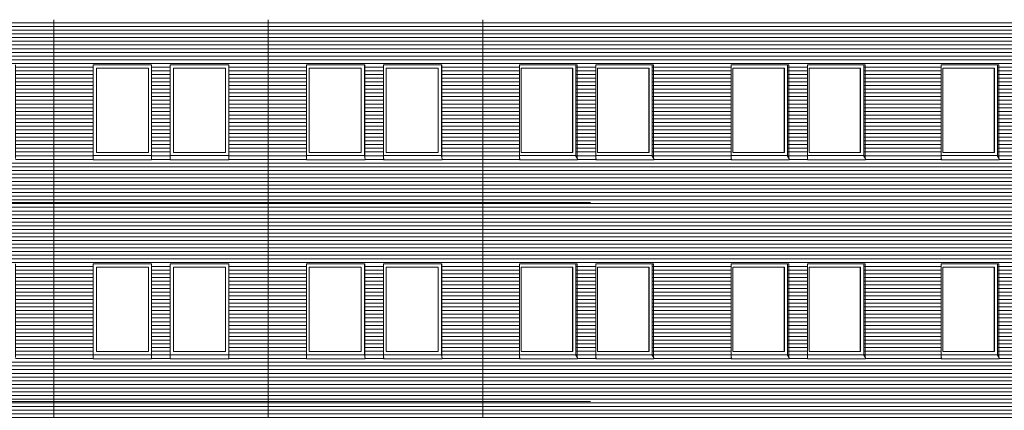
# Model space of a CAD drawing. Extents: x -138812 to 250702, y -18987 to 104055.
# Tile 117 of 193: x 36850 to 53678, y 85333 to 92003. Entities that reach past the tile are written whole.
import ezdxf

# ---------------------------------------------------------------- set-up
doc = ezdxf.new("R2010")
doc.units = 0
doc.header["$LTSCALE"] = 50
doc.linetypes.add('7 Voorgevel & doorsnede A-A$0$_ .', pattern=[380, 180, -100, 0, -100])
doc.linetypes.add('7 Voorgevel & doorsnede A-A$0$B0302', pattern=[1251.000023, 626.000023, -312.5, 0, -312.5])
doc.layers.get('0').update_dxf_attribs({"linetype": 'CONTINUOUS'})
for name, color, linetype in [('7 Voorgevel & doorsnede A-A$0$00 Bestaand', 7, 'CONTINUOUS'), ('7 Voorgevel & doorsnede A-A$0$00 Bestaand Afdek-arcering', 7, 'CONTINUOUS'), ('7 Voorgevel & doorsnede A-A$0$00 Bestaand Ramen', 7, 'CONTINUOUS'), ('7 Voorgevel & doorsnede A-A$0$A Stramien', 7, 'CONTINUOUS')]:
    doc.layers.add(name, color=color, linetype=linetype)

# ---------------------------------------------------------------- blocks, each defined once
blk = doc.blocks.new('7 Voorgevel & doorsnede A-A$0$Section Elem_26_2', base_point=(2609, 6899))
at = {"layer": '7 Voorgevel & doorsnede A-A$0$00 Bestaand Afdek-arcering', "linetype": 'Continuous', "lineweight": 0}
h = blk.add_hatch(dxfattribs=at)
h.set_pattern_fill('LIJNEN_HORZ__63_0002', color=9, style=0, pattern_type=2)
h.set_pattern_definition([(0, (3460.206, 6899.32), (0, 63), [])])
h.paths.add_polyline_path([(20049, 16819), (20049, 12649), (20079, 12649), (20079, 12840), (20082, 12848), (20084, 12849), (20093, 12849), (20096, 12846), (20099, 12838), (20099, 12649), (23703, 12649), (23703, 16819)], flags=0)
h.paths.add_polyline_path([(20729, 14426), (20729, 14446), (20731, 14453), (20731, 16049), (21729, 16049), (21729, 14451), (21727, 14445), (21727, 14436), (21729, 14436), (21729, 14434), (21727, 14426)], flags=0)
h.paths.add_polyline_path([(22046, 14426), (22046, 14446), (22048, 14453), (22048, 16049), (23046, 16049), (23046, 14453), (23046, 14451), (23044, 14445), (23044, 14436), (23046, 14436), (23046, 14434), (23044, 14426)], flags=0)
h = blk.add_hatch(dxfattribs=at)
h.set_pattern_fill('LIJNEN_HORZ__63_0002', color=9, style=0, pattern_type=2)
h.set_pattern_definition([(180, (19879.66, 6899.32), (0, 63), [])])
h.paths.add_polyline_path([(20731, 16049), (20731, 14453), (20742, 14489), (20742, 14499), (20742, 14499), (20742, 16049)], flags=0)
h = blk.add_hatch(dxfattribs=at)
h.set_pattern_fill('LIJNEN_HORZ__63_0002', color=9, style=0, pattern_type=2)
h.set_pattern_definition([(180, (21196.285, 6899.32), (0, 63), [])])
h.paths.add_polyline_path([(22048, 16049), (22048, 14453), (22058, 14489), (22058, 14499), (22058, 14499), (22058, 16049)], flags=0)
at = {"layer": '7 Voorgevel & doorsnede A-A$0$00 Bestaand', "color": 1, "linetype": 'Continuous', "lineweight": 0}
for p, q in [((20049, 16819), (20049, 12649)), ((20731, 14453), (20731, 16049)), ((21729, 16049), (21729, 14451)), ((22048, 16049), (22048, 14453)), ((23046, 14451), (23046, 16049)), ((20278, 12649), (23514, 12649))]:
    blk.add_line(p, q, dxfattribs=at)
blk = doc.blocks.new('7 Voorgevel & doorsnede A-A$0$Section Elem_27_2', base_point=(2609, 6899))
at = {"layer": '7 Voorgevel & doorsnede A-A$0$00 Bestaand Afdek-arcering', "linetype": 'Continuous', "lineweight": 0}
h = blk.add_hatch(dxfattribs=at)
h.set_pattern_fill('LIJNEN_HORZ__63_0002', color=9, style=0, pattern_type=2)
h.set_pattern_definition([(0, (2608.67, 6899.32), (0, 63), [])])
h.paths.add_polyline_path([(27363, 16819), (23703, 16819), (23703, 12649), (23707, 12649), (23707, 12841), (23710, 12849), (23710, 12849), (23724, 12849), (23724, 12849), (23727, 12841), (23727, 12649), (27341, 12649), (27341, 12849), (27361, 12849), (27361, 12649), (27363, 12649)], flags=0)
h.paths.add_polyline_path([(24374, 16049), (25374, 16049), (25374, 14446), (25374, 14426), (24374, 14426)], flags=0)
h.paths.add_polyline_path([(25693, 14426), (25693, 16049), (26693, 16049), (26693, 14446), (26693, 14426)], flags=0)
at = {"layer": '7 Voorgevel & doorsnede A-A$0$00 Bestaand', "color": 1, "linetype": 'Continuous', "lineweight": 0}
for p, q in [((23703, 16819), (23703, 12649)), ((27363, 16819), (27363, 12649)), ((24374, 14453), (24374, 16049)), ((25374, 16049), (25374, 14453)), ((25693, 16049), (25693, 14453)), ((26693, 14453), (26693, 16049)), ((23907, 12649), (27157, 12649))]:
    blk.add_line(p, q, dxfattribs=at)
blk = doc.blocks.new('7 Voorgevel & doorsnede A-A$0$Section Elem_28_2', base_point=(2609, 6899))
at = {"layer": '7 Voorgevel & doorsnede A-A$0$00 Bestaand Afdek-arcering', "linetype": 'Continuous', "lineweight": 0}
h = blk.add_hatch(dxfattribs=at)
h.set_pattern_fill('LIJNEN_HORZ__63_0002', color=9, style=0, pattern_type=2)
h.set_pattern_definition([(0, (2015.07, 6899.32), (0, 63), [])])
h.paths.add_polyline_path([(27363, 16819), (27363, 12649), (30970, 12649), (30970, 12839), (30973, 12847), (30975, 12849), (30986, 12849), (30987, 12848), (30990, 12841), (30990, 12649), (31034, 12649), (31034, 16819)], flags=0)
h.paths.add_polyline_path([(28021, 14453), (28021, 16049), (29020, 16049), (29020, 14453), (29021, 14446), (29021, 14426), (28023, 14426), (28021, 14434), (28021, 14436), (28023, 14436), (28023, 14445), (28021, 14451)], flags=0)
h.paths.add_polyline_path([(29338, 16049), (30336, 16049), (30336, 14453), (30338, 14446), (30338, 14426), (29340, 14426), (29338, 14434), (29338, 14436), (29340, 14436), (29340, 14445), (29338, 14451), (29338, 14453)], flags=0)
h = blk.add_hatch(dxfattribs=at)
h.set_pattern_fill('LIJNEN_HORZ__63_0002', color=9, style=0, pattern_type=2)
h.set_pattern_definition([(180, (29613.24, 6899.32), (0, 63), [])])
h.paths.add_polyline_path([(29010, 14499), (29010, 14499), (29010, 14489), (29020, 14453), (29020, 16049), (29010, 16049)], flags=0)
h = blk.add_hatch(dxfattribs=at)
h.set_pattern_fill('LIJNEN_HORZ__63_0002', color=9, style=0, pattern_type=2)
h.set_pattern_definition([(-180, (30929.95, 6899.32), (0, 63), [])])
h.paths.add_polyline_path([(30327, 14499), (30327, 14499), (30327, 14489), (30336, 14453), (30336, 16049), (30327, 16049)], flags=0)
at = {"layer": '7 Voorgevel & doorsnede A-A$0$00 Bestaand', "color": 1, "linetype": 'Continuous', "lineweight": 0}
for p, q in [((31034, 16819), (31034, 12649)), ((28021, 14451), (28021, 16049)), ((29020, 16049), (29020, 14453)), ((29338, 16049), (29338, 14451)), ((30336, 14453), (30336, 16049)), ((27544, 12649), (30786, 12649))]:
    blk.add_line(p, q, dxfattribs=at)
blk = doc.blocks.new('7 Voorgevel & doorsnede A-A$0$Section Elem_29_2', base_point=(2609, 6899))
at = {"layer": '7 Voorgevel & doorsnede A-A$0$00 Bestaand Afdek-arcering', "linetype": 'Continuous', "lineweight": 0}
h = blk.add_hatch(dxfattribs=at)
h.set_pattern_fill('LIJNEN_HORZ__63_0002', color=9, style=0, pattern_type=2)
h.set_pattern_definition([(0, (1497.7, 6899.32), (0, 63), [])])
h.paths.add_polyline_path([(31034, 12649), (34590, 12649), (34593, 12849), (34613, 12849), (34613, 12847), (34611, 12649), (34635, 12649), (34635, 16819), (31034, 16819)], flags=0)
h.paths.add_polyline_path([(31665, 14445), (31660, 14451), (31660, 14453), (31660, 16049), (32649, 16049), (32649, 14453), (32653, 14446), (32653, 14426), (31665, 14426), (31660, 14434), (31661, 14436), (31665, 14436)], flags=0)
h.paths.add_polyline_path([(32965, 14451), (32965, 16049), (33953, 16049), (33953, 14453), (33958, 14446), (33958, 14426), (32969, 14426), (32965, 14434), (32965, 14436), (32969, 14436), (32969, 14445)], flags=0)
h = blk.add_hatch(dxfattribs=at)
h.set_pattern_fill('LIJNEN_HORZ__63_0002', color=9, style=0, pattern_type=2)
h.set_pattern_definition([(-2e-12, (33759.79, 6899.32), (0, 63), [])])
h.paths.add_polyline_path([(32625, 16049), (32625, 14499), (32625, 14499), (32625, 14489), (32649, 14453), (32649, 16049)], flags=0)
h = blk.add_hatch(dxfattribs=at)
h.set_pattern_fill('LIJNEN_HORZ__63_0002', color=9, style=0, pattern_type=2)
h.set_pattern_definition([(7e-13, (35063.964, 6899.32), (0, 63), [])])
h.paths.add_polyline_path([(33953, 16049), (33929, 16049), (33929, 14499), (33929, 14499), (33929, 14489), (33953, 14453)], flags=0)
at = {"layer": '7 Voorgevel & doorsnede A-A$0$00 Bestaand', "color": 1, "linetype": 'Continuous', "lineweight": 0}
for p, q in [((31660, 14451), (31660, 16049)), ((32649, 16049), (32649, 14453)), ((32965, 16049), (32965, 14451)), ((33953, 14453), (33953, 16049)), ((31180, 12649), (34382, 12649))]:
    blk.add_line(p, q, dxfattribs=at)
blk = doc.blocks.new('7 Voorgevel & doorsnede A-A$0$Section Elem_30_2', base_point=(2609, 6899))
at = {"layer": '7 Voorgevel & doorsnede A-A$0$00 Bestaand Afdek-arcering', "linetype": 'Continuous', "lineweight": 0}
h = blk.add_hatch(dxfattribs=at)
h.set_pattern_fill('LIJNEN_HORZ__63_0002', color=9, style=0, pattern_type=2)
h.set_pattern_definition([(5e-14, (1497.7, 6899.32), (0, 63), [])])
h.paths.add_polyline_path([(38228, 16819), (34635, 16819), (34635, 12649), (38213, 12649), (38218, 12849), (38228, 12849)], flags=0)
h.paths.add_polyline_path([(35282, 14426), (35277, 14434), (35277, 14436), (35281, 14436), (35281, 14445), (35277, 14451), (35277, 14453), (35277, 16049), (36265, 16049), (36265, 14453), (36270, 14446), (36270, 14426)], flags=0)
h.paths.add_polyline_path([(36581, 14451), (36581, 16049), (37569, 16049), (37569, 14453), (37574, 14446), (37574, 14426), (36585, 14426), (36581, 14434), (36581, 14436), (36585, 14436), (36585, 14445)], flags=0)
h = blk.add_hatch(dxfattribs=at)
h.set_pattern_fill('LIJNEN_HORZ__63_0002', color=9, style=0, pattern_type=2)
h.set_pattern_definition([(2e-12, (37376.346, 6899.32), (0, 63), [])])
h.paths.add_polyline_path([(36241, 16049), (36241, 14499), (36241, 14499), (36241, 14489), (36265, 14453), (36265, 16049)], flags=0)
h = blk.add_hatch(dxfattribs=at)
h.set_pattern_fill('LIJNEN_HORZ__63_0002', color=9, style=0, pattern_type=2)
h.set_pattern_definition([(-1e-12, (38680.03, 6899.32), (0, 63), [])])
h.paths.add_polyline_path([(37545, 14499), (37545, 14499), (37545, 14489), (37569, 14453), (37569, 16049), (37545, 16049)], flags=0)
at = {"layer": '7 Voorgevel & doorsnede A-A$0$00 Bestaand', "color": 1, "linetype": 'Continuous', "lineweight": 0}
for p, q in [((35277, 14451), (35277, 16049)), ((36265, 16049), (36265, 14453)), ((36581, 16049), (36581, 14451)), ((37569, 14453), (37569, 16049)), ((34778, 12649), (37976, 12649))]:
    blk.add_line(p, q, dxfattribs=at)
blk = doc.blocks.new('7 Voorgevel & doorsnede A-A$0$Section Elem_31_2', base_point=(2609, 6899))
at = {"layer": '7 Voorgevel & doorsnede A-A$0$00 Bestaand Afdek-arcering', "linetype": 'Continuous', "lineweight": 0}
h = blk.add_hatch(dxfattribs=at)
h.set_pattern_fill('LIJNEN_HORZ__63_0002', color=9, style=0, pattern_type=2)
h.set_pattern_definition([(-5e-14, (1497.7, 6899.32), (0, 63), [])])
h.paths.add_polyline_path([(38228, 16819), (38228, 12849), (38238, 12849), (38238, 12848), (38233, 12649), (41821, 12649), (41821, 16819)], flags=0)
h.paths.add_polyline_path([(38867, 14453), (38867, 16049), (39855, 16049), (39855, 14453), (39860, 14446), (39860, 14426), (38871, 14426), (38867, 14434), (38867, 14436), (38871, 14436), (38871, 14445), (38867, 14451)], flags=0)
h.paths.add_polyline_path([(40171, 14451), (40171, 16049), (41159, 16049), (41159, 14453), (41163, 14446), (41163, 14426), (40175, 14426), (40171, 14434), (40171, 14436), (40175, 14436), (40175, 14445)], flags=0)
h = blk.add_hatch(dxfattribs=at)
h.set_pattern_fill('LIJNEN_HORZ__63_0002', color=9, style=0, pattern_type=2)
h.set_pattern_definition([(-1e-12, (40966.21, 6899.32), (0, 63), [])])
h.paths.add_polyline_path([(39831, 16049), (39831, 14499), (39831, 14499), (39831, 14489), (39855, 14453), (39855, 16049)], flags=0)
h = blk.add_hatch(dxfattribs=at)
h.set_pattern_fill('LIJNEN_HORZ__63_0002', color=9, style=0, pattern_type=2)
h.set_pattern_definition([(3e-13, (42269.895, 6899.32), (0, 63), [])])
h.paths.add_polyline_path([(41135, 16049), (41135, 14499), (41135, 14499), (41135, 14489), (41159, 14453), (41159, 16049)], flags=0)
at = {"layer": '7 Voorgevel & doorsnede A-A$0$00 Bestaand', "color": 1, "linetype": 'Continuous', "lineweight": 0}
for p, q in [((38867, 14451), (38867, 16049)), ((39855, 16049), (39855, 14453)), ((40171, 16049), (40171, 14451)), ((41159, 14453), (41159, 16049)), ((38372, 12649), (41568, 12649))]:
    blk.add_line(p, q, dxfattribs=at)
blk = doc.blocks.new('7 Voorgevel & doorsnede A-A$0$Section Elem_37_2', base_point=(2609, 6899))
at = {"layer": '7 Voorgevel & doorsnede A-A$0$00 Bestaand Ramen', "color": 1, "linetype": 'Continuous', "lineweight": 0}
for p, q in [((24374, 16049), (25374, 16049)), ((24429, 14554), (24429, 15994)), ((24429, 15994), (25319, 15994)), ((25319, 15994), (25319, 14554)), ((24374, 14499), (25374, 14499)), ((25319, 14554), (24429, 14554)), ((24374, 14453), (24374, 14446)), ((24374, 14446), (24374, 14426)), ((24374, 14426), (25374, 14426)), ((25374, 14453), (25374, 14446)), ((25374, 14446), (25374, 14426))]:
    blk.add_line(p, q, dxfattribs=at)
blk = doc.blocks.new('7 Voorgevel & doorsnede A-A$0$Section Elem_38_2', base_point=(2609, 6899))
at = {"layer": '7 Voorgevel & doorsnede A-A$0$00 Bestaand Ramen', "color": 1, "linetype": 'Continuous', "lineweight": 0}
for p, q in [((26693, 16049), (25693, 16049)), ((25748, 14554), (25748, 15994)), ((25748, 15994), (26638, 15994)), ((26638, 15994), (26638, 14554)), ((25693, 14499), (26693, 14499)), ((26638, 14554), (25748, 14554)), ((25693, 14453), (25693, 14446)), ((25693, 14446), (25693, 14426)), ((25693, 14426), (26693, 14426)), ((26693, 14453), (26693, 14446)), ((26693, 14446), (26693, 14426))]:
    blk.add_line(p, q, dxfattribs=at)
blk = doc.blocks.new('7 Voorgevel & doorsnede A-A$0$Section Elem_39_2', base_point=(2609, 6899))
at = {"layer": '7 Voorgevel & doorsnede A-A$0$00 Bestaand Ramen', "color": 1, "linetype": 'Continuous', "lineweight": 0}
for p, q in [((28021, 16049), (29020, 16049)), ((28067, 14554), (28067, 15994)), ((28067, 15994), (28955, 15994)), ((28953, 14554), (28953, 15994)), ((28955, 15994), (28955, 14554)), ((29010, 14499), (29010, 16049)), ((28021, 14499), (29010, 14499)), ((28955, 14554), (28067, 14554)), ((29010, 14499), (29010, 14489)), ((29010, 14489), (29021, 14446)), ((28021, 14453), (28023, 14446)), ((28023, 14445), (28021, 14451)), ((28021, 14434), (28021, 14436)), ((28021, 14436), (28023, 14429)), ((28021, 14436), (28023, 14436)), ((28023, 14426), (28021, 14434)), ((28023, 14446), (28023, 14426)), ((28023, 14429), (28023, 14445)), ((28023, 14426), (29021, 14426)), ((29021, 14446), (29021, 14426))]:
    blk.add_line(p, q, dxfattribs=at)
blk = doc.blocks.new('7 Voorgevel & doorsnede A-A$0$Section Elem_40_2', base_point=(2609, 6899))
at = {"layer": '7 Voorgevel & doorsnede A-A$0$00 Bestaand Ramen', "color": 1, "linetype": 'Continuous', "lineweight": 0}
for p, q in [((30336, 16049), (29338, 16049)), ((29384, 14554), (29384, 15994)), ((29384, 15994), (30272, 15994)), ((30270, 14554), (30270, 15994)), ((30272, 15994), (30272, 14554)), ((30327, 16049), (30327, 14499)), ((29338, 14499), (30327, 14499)), ((30272, 14554), (29384, 14554)), ((30327, 14499), (30327, 14489)), ((30327, 14489), (30338, 14446)), ((29338, 14453), (29340, 14446)), ((29340, 14445), (29338, 14451)), ((29338, 14434), (29338, 14436)), ((29338, 14436), (29340, 14429)), ((29338, 14436), (29340, 14436)), ((29340, 14426), (29338, 14434)), ((29340, 14446), (29340, 14426)), ((29340, 14429), (29340, 14445)), ((29340, 14426), (30338, 14426)), ((30338, 14446), (30338, 14426))]:
    blk.add_line(p, q, dxfattribs=at)
blk = doc.blocks.new('7 Voorgevel & doorsnede A-A$0$Section Elem_41_2', base_point=(2609, 6899))
at = {"layer": '7 Voorgevel & doorsnede A-A$0$00 Bestaand Ramen', "color": 1, "linetype": 'Continuous', "lineweight": 0}
for p, q in [((31660, 16049), (32649, 16049)), ((31690, 14554), (31690, 15994)), ((31690, 15994), (32570, 15994)), ((32565, 14554), (32565, 15994)), ((32570, 15994), (32570, 14554)), ((32625, 14499), (32625, 16049)), ((31660, 14499), (32625, 14499)), ((32570, 14554), (31690, 14554)), ((32625, 14499), (32625, 14489)), ((32625, 14489), (32653, 14446)), ((31660, 14453), (31665, 14446)), ((31665, 14445), (31660, 14451)), ((31660, 14434), (31661, 14436)), ((31665, 14426), (31660, 14434)), ((31661, 14436), (31665, 14429)), ((31661, 14436), (31665, 14436)), ((31665, 14446), (31665, 14426)), ((31665, 14429), (31665, 14445)), ((31665, 14426), (32653, 14426)), ((32653, 14446), (32653, 14426))]:
    blk.add_line(p, q, dxfattribs=at)
blk = doc.blocks.new('7 Voorgevel & doorsnede A-A$0$Section Elem_42_2', base_point=(2609, 6899))
at = {"layer": '7 Voorgevel & doorsnede A-A$0$00 Bestaand Ramen', "color": 1, "linetype": 'Continuous', "lineweight": 0}
for p, q in [((33953, 16049), (32965, 16049)), ((32995, 14554), (32995, 15994)), ((32995, 15994), (33874, 15994)), ((33869, 14554), (33869, 15994)), ((33874, 15994), (33874, 14554)), ((33929, 16049), (33929, 14499)), ((32965, 14499), (33929, 14499)), ((33874, 14554), (32995, 14554)), ((33929, 14499), (33929, 14489)), ((33929, 14489), (33958, 14446)), ((32965, 14453), (32969, 14446)), ((32969, 14445), (32965, 14451)), ((32965, 14434), (32965, 14436)), ((32965, 14436), (32969, 14429)), ((32965, 14436), (32969, 14436)), ((32969, 14426), (32965, 14434)), ((32969, 14446), (32969, 14426)), ((32969, 14429), (32969, 14445)), ((32969, 14426), (33958, 14426)), ((33958, 14446), (33958, 14426))]:
    blk.add_line(p, q, dxfattribs=at)
blk = doc.blocks.new('7 Voorgevel & doorsnede A-A$0$Section Elem_43_2', base_point=(2609, 6899))
at = {"layer": '7 Voorgevel & doorsnede A-A$0$00 Bestaand Ramen', "color": 1, "linetype": 'Continuous', "lineweight": 0}
for p, q in [((35277, 16049), (36265, 16049)), ((35307, 14554), (35307, 15994)), ((35307, 15994), (36187, 15994)), ((36182, 14554), (36182, 15994)), ((36187, 15994), (36187, 14554)), ((36241, 14499), (36241, 16049)), ((35277, 14499), (36241, 14499)), ((36187, 14554), (35307, 14554)), ((36241, 14499), (36241, 14489)), ((36241, 14489), (36270, 14446)), ((35277, 14453), (35282, 14446)), ((35281, 14445), (35277, 14451)), ((35277, 14434), (35277, 14436)), ((35277, 14436), (35281, 14429)), ((35277, 14436), (35281, 14436)), ((35282, 14426), (35277, 14434)), ((35281, 14429), (35281, 14445)), ((35282, 14446), (35282, 14426)), ((35282, 14426), (36270, 14426)), ((36270, 14446), (36270, 14426))]:
    blk.add_line(p, q, dxfattribs=at)
blk = doc.blocks.new('7 Voorgevel & doorsnede A-A$0$Section Elem_44_2', base_point=(2609, 6899))
at = {"layer": '7 Voorgevel & doorsnede A-A$0$00 Bestaand Ramen', "color": 1, "linetype": 'Continuous', "lineweight": 0}
for p, q in [((37569, 16049), (36581, 16049)), ((36611, 14554), (36611, 15994)), ((36611, 15994), (37490, 15994)), ((37485, 14554), (37485, 15994)), ((37490, 15994), (37490, 14554)), ((37545, 16049), (37545, 14499)), ((36581, 14499), (37545, 14499)), ((37490, 14554), (36611, 14554)), ((37545, 14499), (37545, 14489)), ((37545, 14489), (37574, 14446)), ((36581, 14453), (36585, 14446)), ((36585, 14445), (36581, 14451)), ((36581, 14434), (36581, 14436)), ((36581, 14436), (36585, 14429)), ((36581, 14436), (36585, 14436)), ((36585, 14426), (36581, 14434)), ((36585, 14446), (36585, 14426)), ((36585, 14429), (36585, 14445)), ((36585, 14426), (37574, 14426)), ((37574, 14446), (37574, 14426))]:
    blk.add_line(p, q, dxfattribs=at)
blk = doc.blocks.new('7 Voorgevel & doorsnede A-A$0$Section Elem_45_2', base_point=(2609, 6899))
at = {"layer": '7 Voorgevel & doorsnede A-A$0$00 Bestaand Ramen', "color": 1, "linetype": 'Continuous', "lineweight": 0}
for p, q in [((38867, 16049), (39855, 16049)), ((38897, 14554), (38897, 15994)), ((38897, 15994), (39777, 15994)), ((39772, 14554), (39772, 15994)), ((39777, 15994), (39777, 14554)), ((39831, 14499), (39831, 16049)), ((38867, 14499), (39831, 14499)), ((39777, 14554), (38897, 14554)), ((39831, 14499), (39831, 14489)), ((39831, 14489), (39860, 14446)), ((38867, 14453), (38871, 14446)), ((38871, 14445), (38867, 14451)), ((38867, 14434), (38867, 14436)), ((38867, 14436), (38871, 14429)), ((38867, 14436), (38871, 14436)), ((38871, 14426), (38867, 14434)), ((38871, 14446), (38871, 14426)), ((38871, 14429), (38871, 14445)), ((38871, 14426), (39860, 14426)), ((39860, 14446), (39860, 14426))]:
    blk.add_line(p, q, dxfattribs=at)
blk = doc.blocks.new('7 Voorgevel & doorsnede A-A$0$Section Elem_56_2', base_point=(2609, 6899))
at = {"layer": '7 Voorgevel & doorsnede A-A$0$00 Bestaand Afdek-arcering', "linetype": 'Continuous', "lineweight": 0}
h = blk.add_hatch(dxfattribs=at)
h.set_pattern_fill('LIJNEN_HORZ__63_0002', color=9, style=0, pattern_type=2)
h.set_pattern_definition([(0, (3460.206, 6899.32), (0, 63), [])])
h.paths.add_polyline_path([(20049, 20219), (20049, 16819), (23703, 16819), (23703, 20219)], flags=0)
h.paths.add_polyline_path([(20729, 17846), (20731, 17853), (20731, 19449), (21729, 19449), (21729, 17851), (21727, 17845), (21727, 17836), (21729, 17836), (21729, 17834), (21727, 17826), (20729, 17826)], flags=0)
h.paths.add_polyline_path([(22046, 17826), (22046, 17846), (22048, 17853), (22048, 19449), (23046, 19449), (23046, 17853), (23046, 17851), (23044, 17845), (23044, 17836), (23046, 17836), (23046, 17834), (23044, 17826)], flags=0)
h = blk.add_hatch(dxfattribs=at)
h.set_pattern_fill('LIJNEN_HORZ__63_0002', color=9, style=0, pattern_type=2)
h.set_pattern_definition([(180, (19879.66, 6899.32), (0, 63), [])])
h.paths.add_polyline_path([(20731, 19449), (20731, 17853), (20742, 17889), (20742, 17899), (20742, 17899), (20742, 19449)], flags=0)
h = blk.add_hatch(dxfattribs=at)
h.set_pattern_fill('LIJNEN_HORZ__63_0002', color=9, style=0, pattern_type=2)
h.set_pattern_definition([(-180, (21196.285, 6899.32), (0, 63), [])])
h.paths.add_polyline_path([(22048, 17853), (22058, 17889), (22058, 17899), (22058, 17899), (22058, 19449), (22048, 19449)], flags=0)
at = {"layer": '7 Voorgevel & doorsnede A-A$0$00 Bestaand', "color": 1, "linetype": 'Continuous', "lineweight": 0}
for p, q in [((20049, 20219), (20049, 16819)), ((20731, 17853), (20731, 19449)), ((21729, 19449), (21729, 17851)), ((22048, 19449), (22048, 17853)), ((23046, 17851), (23046, 19449))]:
    blk.add_line(p, q, dxfattribs=at)
blk = doc.blocks.new('7 Voorgevel & doorsnede A-A$0$Section Elem_57_2', base_point=(2609, 6899))
at = {"layer": '7 Voorgevel & doorsnede A-A$0$00 Bestaand Afdek-arcering', "linetype": 'Continuous', "lineweight": 0}
h = blk.add_hatch(dxfattribs=at)
h.set_pattern_fill('LIJNEN_HORZ__63_0002', color=9, style=0, pattern_type=2)
h.set_pattern_definition([(0, (2608.67, 6899.32), (0, 63), [])])
h.paths.add_polyline_path([(23703, 20219), (23703, 16819), (27363, 16819), (27363, 20219)], flags=0)
h.paths.add_polyline_path([(24374, 19449), (25374, 19449), (25374, 17846), (25374, 17826), (24374, 17826)], flags=0)
h.paths.add_polyline_path([(25693, 19449), (26693, 19449), (26693, 17846), (26693, 17826), (25693, 17826)], flags=0)
at = {"layer": '7 Voorgevel & doorsnede A-A$0$00 Bestaand', "color": 1, "linetype": 'Continuous', "lineweight": 0}
for p, q in [((23703, 20219), (23703, 16819)), ((27363, 20219), (27363, 16819)), ((24374, 17853), (24374, 19449)), ((25374, 19449), (25374, 17853)), ((25693, 19449), (25693, 17853)), ((26693, 17853), (26693, 19449))]:
    blk.add_line(p, q, dxfattribs=at)
blk = doc.blocks.new('7 Voorgevel & doorsnede A-A$0$Section Elem_58_2', base_point=(2609, 6899))
at = {"layer": '7 Voorgevel & doorsnede A-A$0$00 Bestaand Afdek-arcering', "linetype": 'Continuous', "lineweight": 0}
h = blk.add_hatch(dxfattribs=at)
h.set_pattern_fill('LIJNEN_HORZ__63_0002', color=9, style=0, pattern_type=2)
h.set_pattern_definition([(0, (2015.07, 6899.32), (0, 63), [])])
h.paths.add_polyline_path([(27363, 16819), (31034, 16819), (31034, 20219), (27363, 20219)], flags=0)
h.paths.add_polyline_path([(28023, 17826), (28021, 17834), (28021, 17836), (28023, 17836), (28023, 17845), (28021, 17851), (28021, 17853), (28021, 19449), (29020, 19449), (29020, 17853), (29021, 17846), (29021, 17826)], flags=0)
h.paths.add_polyline_path([(29338, 19449), (30336, 19449), (30336, 17853), (30338, 17846), (30338, 17826), (29340, 17826), (29338, 17834), (29338, 17836), (29340, 17836), (29340, 17845), (29338, 17851), (29338, 17853)], flags=0)
h = blk.add_hatch(dxfattribs=at)
h.set_pattern_fill('LIJNEN_HORZ__63_0002', color=9, style=0, pattern_type=2)
h.set_pattern_definition([(180, (29613.24, 6899.32), (0, 63), [])])
h.paths.add_polyline_path([(29020, 19449), (29010, 19449), (29010, 17899), (29010, 17899), (29010, 17889), (29020, 17853)], flags=0)
h = blk.add_hatch(dxfattribs=at)
h.set_pattern_fill('LIJNEN_HORZ__63_0002', color=9, style=0, pattern_type=2)
h.set_pattern_definition([(180, (30929.95, 6899.32), (0, 63), [])])
h.paths.add_polyline_path([(30336, 19449), (30327, 19449), (30327, 17899), (30327, 17899), (30327, 17889), (30336, 17853)], flags=0)
at = {"layer": '7 Voorgevel & doorsnede A-A$0$00 Bestaand', "color": 1, "linetype": 'Continuous', "lineweight": 0}
for p, q in [((31034, 20219), (31034, 16819)), ((28021, 17851), (28021, 19449)), ((29020, 19449), (29020, 17853)), ((29338, 19449), (29338, 17851)), ((30336, 17853), (30336, 19449))]:
    blk.add_line(p, q, dxfattribs=at)
blk = doc.blocks.new('7 Voorgevel & doorsnede A-A$0$Section Elem_59_2', base_point=(2609, 6899))
at = {"layer": '7 Voorgevel & doorsnede A-A$0$00 Bestaand Afdek-arcering', "linetype": 'Continuous', "lineweight": 0}
h = blk.add_hatch(dxfattribs=at)
h.set_pattern_fill('LIJNEN_HORZ__63_0002', color=9, style=0, pattern_type=2)
h.set_pattern_definition([(0, (1497.7, 6899.32), (0, 63), [])])
h.paths.add_polyline_path([(34635, 20219), (31034, 20219), (31034, 16819), (34635, 16819)], flags=0)
h.paths.add_polyline_path([(31660, 17834), (31661, 17836), (31665, 17836), (31665, 17845), (31660, 17851), (31660, 17853), (31660, 19449), (32649, 19449), (32649, 17853), (32653, 17846), (32653, 17826), (31665, 17826)], flags=0)
h.paths.add_polyline_path([(32965, 19449), (33953, 19449), (33953, 17853), (33958, 17846), (33958, 17826), (32969, 17826), (32965, 17834), (32965, 17836), (32969, 17836), (32969, 17845), (32965, 17851)], flags=0)
h = blk.add_hatch(dxfattribs=at)
h.set_pattern_fill('LIJNEN_HORZ__63_0002', color=9, style=0, pattern_type=2)
h.set_pattern_definition([(-7e-13, (33759.79, 6899.32), (0, 63), [])])
h.paths.add_polyline_path([(32625, 19449), (32625, 17899), (32625, 17899), (32625, 17889), (32649, 17853), (32649, 19449)], flags=0)
h = blk.add_hatch(dxfattribs=at)
h.set_pattern_fill('LIJNEN_HORZ__63_0002', color=9, style=0, pattern_type=2)
h.set_pattern_definition([(7e-13, (35063.964, 6899.32), (0, 63), [])])
h.paths.add_polyline_path([(33929, 19449), (33929, 17899), (33929, 17899), (33929, 17889), (33953, 17853), (33953, 19449)], flags=0)
at = {"layer": '7 Voorgevel & doorsnede A-A$0$00 Bestaand', "color": 1, "linetype": 'Continuous', "lineweight": 0}
for p, q in [((31660, 17851), (31660, 19449)), ((32649, 19449), (32649, 17853)), ((32965, 19449), (32965, 17851)), ((33953, 17853), (33953, 19449))]:
    blk.add_line(p, q, dxfattribs=at)
blk = doc.blocks.new('7 Voorgevel & doorsnede A-A$0$Section Elem_60_2', base_point=(2609, 6899))
at = {"layer": '7 Voorgevel & doorsnede A-A$0$00 Bestaand Afdek-arcering', "linetype": 'Continuous', "lineweight": 0}
h = blk.add_hatch(dxfattribs=at)
h.set_pattern_fill('LIJNEN_HORZ__63_0002', color=9, style=0, pattern_type=2)
h.set_pattern_definition([(0, (1497.7, 6899.32), (0, 63), [])])
h.paths.add_polyline_path([(34635, 20219), (34635, 16819), (38228, 16819), (38228, 20219)], flags=0)
h.paths.add_polyline_path([(35282, 17826), (35277, 17834), (35277, 17836), (35281, 17836), (35281, 17845), (35277, 17851), (35277, 17853), (35277, 19449), (36265, 19449), (36265, 17853), (36270, 17846), (36270, 17826)], flags=0)
h.paths.add_polyline_path([(36585, 17826), (36581, 17834), (36581, 17836), (36585, 17836), (36585, 17845), (36581, 17851), (36581, 19449), (37569, 19449), (37569, 17853), (37574, 17846), (37574, 17826)], flags=0)
h = blk.add_hatch(dxfattribs=at)
h.set_pattern_fill('LIJNEN_HORZ__63_0002', color=9, style=0, pattern_type=2)
h.set_pattern_definition([(1e-12, (37376.346, 6899.32), (0, 63), [])])
h.paths.add_polyline_path([(36241, 19449), (36241, 17899), (36241, 17899), (36241, 17889), (36265, 17853), (36265, 19449)], flags=0)
h = blk.add_hatch(dxfattribs=at)
h.set_pattern_fill('LIJNEN_HORZ__63_0002', color=9, style=0, pattern_type=2)
h.set_pattern_definition([(-7e-13, (38680.03, 6899.32), (0, 63), [])])
h.paths.add_polyline_path([(37545, 17899), (37545, 17899), (37545, 17889), (37569, 17853), (37569, 19449), (37545, 19449)], flags=0)
at = {"layer": '7 Voorgevel & doorsnede A-A$0$00 Bestaand', "color": 1, "linetype": 'Continuous', "lineweight": 0}
for p, q in [((35277, 17851), (35277, 19449)), ((36265, 19449), (36265, 17853)), ((36581, 19449), (36581, 17851)), ((37569, 17853), (37569, 19449))]:
    blk.add_line(p, q, dxfattribs=at)
blk = doc.blocks.new('7 Voorgevel & doorsnede A-A$0$Section Elem_61_2', base_point=(2609, 6899))
at = {"layer": '7 Voorgevel & doorsnede A-A$0$00 Bestaand Afdek-arcering', "linetype": 'Continuous', "lineweight": 0}
h = blk.add_hatch(dxfattribs=at)
h.set_pattern_fill('LIJNEN_HORZ__63_0002', color=9, style=0, pattern_type=2)
h.set_pattern_definition([(0, (1497.7, 6899.32), (0, 63), [])])
h.paths.add_polyline_path([(38228, 16819), (41821, 16819), (41821, 20219), (38228, 20219)], flags=0)
h.paths.add_polyline_path([(38867, 19449), (39855, 19449), (39855, 17853), (39860, 17846), (39860, 17826), (38871, 17826), (38867, 17834), (38867, 17836), (38871, 17836), (38871, 17845), (38867, 17851), (38867, 17853)], flags=0)
h.paths.add_polyline_path([(40171, 17834), (40171, 17836), (40175, 17836), (40175, 17845), (40171, 17851), (40171, 19449), (41159, 19449), (41159, 17853), (41163, 17846), (41163, 17826), (40175, 17826)], flags=0)
h = blk.add_hatch(dxfattribs=at)
h.set_pattern_fill('LIJNEN_HORZ__63_0002', color=9, style=0, pattern_type=2)
h.set_pattern_definition([(-2e-12, (40966.21, 6899.32), (0, 63), [])])
h.paths.add_polyline_path([(39831, 19449), (39831, 17899), (39831, 17899), (39831, 17889), (39855, 17853), (39855, 19449)], flags=0)
h = blk.add_hatch(dxfattribs=at)
h.set_pattern_fill('LIJNEN_HORZ__63_0002', color=9, style=0, pattern_type=2)
h.set_pattern_definition([(1e-12, (42269.895, 6899.32), (0, 63), [])])
h.paths.add_polyline_path([(41159, 19449), (41135, 19449), (41135, 17899), (41135, 17899), (41135, 17889), (41159, 17853)], flags=0)
at = {"layer": '7 Voorgevel & doorsnede A-A$0$00 Bestaand', "color": 1, "linetype": 'Continuous', "lineweight": 0}
for p, q in [((38867, 17851), (38867, 19449)), ((39855, 19449), (39855, 17853)), ((40171, 19449), (40171, 17851)), ((41159, 17853), (41159, 19449))]:
    blk.add_line(p, q, dxfattribs=at)
blk = doc.blocks.new('7 Voorgevel & doorsnede A-A$0$Section Elem_67_2', base_point=(2609, 6899))
at = {"layer": '7 Voorgevel & doorsnede A-A$0$00 Bestaand Ramen', "color": 1, "linetype": 'Continuous', "lineweight": 0}
for p, q in [((24374, 19449), (25374, 19449)), ((24429, 17954), (24429, 19394)), ((24429, 19394), (25319, 19394)), ((25319, 19394), (25319, 17954)), ((24374, 17899), (25374, 17899)), ((24374, 17853), (24374, 17846)), ((24374, 17846), (24374, 17826)), ((25319, 17954), (24429, 17954)), ((25374, 17853), (25374, 17846)), ((25374, 17846), (25374, 17826)), ((24374, 17826), (25374, 17826))]:
    blk.add_line(p, q, dxfattribs=at)
blk = doc.blocks.new('7 Voorgevel & doorsnede A-A$0$Section Elem_68_2', base_point=(2609, 6899))
at = {"layer": '7 Voorgevel & doorsnede A-A$0$00 Bestaand Ramen', "color": 1, "linetype": 'Continuous', "lineweight": 0}
for p, q in [((26693, 19449), (25693, 19449)), ((25748, 17954), (25748, 19394)), ((25748, 19394), (26638, 19394)), ((26638, 19394), (26638, 17954)), ((25693, 17899), (26693, 17899)), ((25693, 17853), (25693, 17846)), ((25693, 17846), (25693, 17826)), ((26638, 17954), (25748, 17954)), ((26693, 17853), (26693, 17846)), ((26693, 17846), (26693, 17826)), ((25693, 17826), (26693, 17826))]:
    blk.add_line(p, q, dxfattribs=at)
blk = doc.blocks.new('7 Voorgevel & doorsnede A-A$0$Section Elem_69_2', base_point=(2609, 6899))
at = {"layer": '7 Voorgevel & doorsnede A-A$0$00 Bestaand Ramen', "color": 1, "linetype": 'Continuous', "lineweight": 0}
for p, q in [((28021, 19449), (29020, 19449)), ((28067, 17954), (28067, 19394)), ((28067, 19394), (28955, 19394)), ((28953, 17954), (28953, 19394)), ((28955, 19394), (28955, 17954)), ((29010, 17899), (29010, 19449)), ((28021, 17899), (29010, 17899)), ((28021, 17853), (28023, 17846)), ((28023, 17845), (28021, 17851)), ((28023, 17846), (28023, 17826)), ((28023, 17829), (28023, 17845)), ((28955, 17954), (28067, 17954)), ((29010, 17899), (29010, 17889)), ((29010, 17889), (29021, 17846)), ((29021, 17846), (29021, 17826)), ((28021, 17834), (28021, 17836)), ((28021, 17836), (28023, 17829)), ((28021, 17836), (28023, 17836)), ((28023, 17826), (28021, 17834)), ((28023, 17826), (29021, 17826))]:
    blk.add_line(p, q, dxfattribs=at)
blk = doc.blocks.new('7 Voorgevel & doorsnede A-A$0$Section Elem_70_2', base_point=(2609, 6899))
at = {"layer": '7 Voorgevel & doorsnede A-A$0$00 Bestaand Ramen', "color": 1, "linetype": 'Continuous', "lineweight": 0}
for p, q in [((30336, 19449), (29338, 19449)), ((29384, 17954), (29384, 19394)), ((29384, 19394), (30272, 19394)), ((30270, 17954), (30270, 19394)), ((30272, 19394), (30272, 17954)), ((30327, 19449), (30327, 17899)), ((29338, 17899), (30327, 17899)), ((29338, 17853), (29340, 17846)), ((29340, 17845), (29338, 17851)), ((29340, 17846), (29340, 17826)), ((29340, 17829), (29340, 17845)), ((30272, 17954), (29384, 17954)), ((30327, 17899), (30327, 17889)), ((30327, 17889), (30338, 17846)), ((30338, 17846), (30338, 17826)), ((29338, 17834), (29338, 17836)), ((29338, 17836), (29340, 17829)), ((29338, 17836), (29340, 17836)), ((29340, 17826), (29338, 17834)), ((29340, 17826), (30338, 17826))]:
    blk.add_line(p, q, dxfattribs=at)
blk = doc.blocks.new('7 Voorgevel & doorsnede A-A$0$Section Elem_71_2', base_point=(2609, 6899))
at = {"layer": '7 Voorgevel & doorsnede A-A$0$00 Bestaand Ramen', "color": 1, "linetype": 'Continuous', "lineweight": 0}
for p, q in [((31660, 19449), (32649, 19449)), ((31690, 17954), (31690, 19394)), ((31690, 19394), (32570, 19394)), ((32565, 17954), (32565, 19394)), ((32570, 19394), (32570, 17954)), ((32625, 17899), (32625, 19449)), ((31660, 17899), (32625, 17899)), ((31660, 17853), (31665, 17846)), ((31665, 17845), (31660, 17851)), ((31665, 17846), (31665, 17826)), ((31665, 17829), (31665, 17845)), ((32570, 17954), (31690, 17954)), ((32625, 17899), (32625, 17889)), ((32625, 17889), (32653, 17846)), ((32653, 17846), (32653, 17826)), ((31660, 17834), (31661, 17836)), ((31665, 17826), (31660, 17834)), ((31661, 17836), (31665, 17829)), ((31661, 17836), (31665, 17836)), ((31665, 17826), (32653, 17826))]:
    blk.add_line(p, q, dxfattribs=at)
blk = doc.blocks.new('7 Voorgevel & doorsnede A-A$0$Section Elem_72_2', base_point=(2609, 6899))
at = {"layer": '7 Voorgevel & doorsnede A-A$0$00 Bestaand Ramen', "color": 1, "linetype": 'Continuous', "lineweight": 0}
for p, q in [((33953, 19449), (32965, 19449)), ((32995, 17954), (32995, 19394)), ((32995, 19394), (33874, 19394)), ((33869, 17954), (33869, 19394)), ((33874, 19394), (33874, 17954)), ((33929, 19449), (33929, 17899)), ((32965, 17899), (33929, 17899)), ((32965, 17853), (32969, 17846)), ((32969, 17845), (32965, 17851)), ((32969, 17846), (32969, 17826)), ((32969, 17829), (32969, 17845)), ((33874, 17954), (32995, 17954)), ((33929, 17899), (33929, 17889)), ((33929, 17889), (33958, 17846)), ((33958, 17846), (33958, 17826)), ((32965, 17834), (32965, 17836)), ((32965, 17836), (32969, 17829)), ((32965, 17836), (32969, 17836)), ((32969, 17826), (32965, 17834)), ((32969, 17826), (33958, 17826))]:
    blk.add_line(p, q, dxfattribs=at)
blk = doc.blocks.new('7 Voorgevel & doorsnede A-A$0$Section Elem_73_2', base_point=(2609, 6899))
at = {"layer": '7 Voorgevel & doorsnede A-A$0$00 Bestaand Ramen', "color": 1, "linetype": 'Continuous', "lineweight": 0}
for p, q in [((35277, 19449), (36265, 19449)), ((35307, 17954), (35307, 19394)), ((35307, 19394), (36187, 19394)), ((36182, 17954), (36182, 19394)), ((36187, 19394), (36187, 17954)), ((36241, 17899), (36241, 19449)), ((35277, 17899), (36241, 17899)), ((35277, 17853), (35282, 17846)), ((35281, 17845), (35277, 17851)), ((35281, 17829), (35281, 17845)), ((35282, 17846), (35282, 17826)), ((36187, 17954), (35307, 17954)), ((36241, 17899), (36241, 17889)), ((36241, 17889), (36270, 17846)), ((36270, 17846), (36270, 17826)), ((35277, 17834), (35277, 17836)), ((35277, 17836), (35281, 17829)), ((35277, 17836), (35281, 17836)), ((35282, 17826), (35277, 17834)), ((35282, 17826), (36270, 17826))]:
    blk.add_line(p, q, dxfattribs=at)
blk = doc.blocks.new('7 Voorgevel & doorsnede A-A$0$Section Elem_74_2', base_point=(2609, 6899))
at = {"layer": '7 Voorgevel & doorsnede A-A$0$00 Bestaand Ramen', "color": 1, "linetype": 'Continuous', "lineweight": 0}
for p, q in [((37569, 19449), (36581, 19449)), ((36611, 17954), (36611, 19394)), ((36611, 19394), (37490, 19394)), ((37485, 17954), (37485, 19394)), ((37490, 19394), (37490, 17954)), ((37545, 19449), (37545, 17899)), ((36581, 17899), (37545, 17899)), ((36581, 17853), (36585, 17846)), ((36585, 17845), (36581, 17851)), ((36585, 17846), (36585, 17826)), ((36585, 17829), (36585, 17845)), ((37490, 17954), (36611, 17954)), ((37545, 17899), (37545, 17889)), ((37545, 17889), (37574, 17846)), ((37574, 17846), (37574, 17826)), ((36581, 17834), (36581, 17836)), ((36581, 17836), (36585, 17829)), ((36581, 17836), (36585, 17836)), ((36585, 17826), (36581, 17834)), ((36585, 17826), (37574, 17826))]:
    blk.add_line(p, q, dxfattribs=at)
blk = doc.blocks.new('7 Voorgevel & doorsnede A-A$0$Section Elem_75_2', base_point=(2609, 6899))
at = {"layer": '7 Voorgevel & doorsnede A-A$0$00 Bestaand Ramen', "color": 1, "linetype": 'Continuous', "lineweight": 0}
for p, q in [((38867, 19449), (39855, 19449)), ((38897, 17954), (38897, 19394)), ((38897, 19394), (39777, 19394)), ((39772, 17954), (39772, 19394)), ((39777, 19394), (39777, 17954)), ((39831, 17899), (39831, 19449)), ((38867, 17899), (39831, 17899)), ((38867, 17853), (38871, 17846)), ((38871, 17845), (38867, 17851)), ((38871, 17846), (38871, 17826)), ((38871, 17829), (38871, 17845)), ((39777, 17954), (38897, 17954)), ((39831, 17899), (39831, 17889)), ((39831, 17889), (39860, 17846)), ((39860, 17846), (39860, 17826)), ((38867, 17834), (38867, 17836)), ((38867, 17836), (38871, 17829)), ((38867, 17836), (38871, 17836)), ((38871, 17826), (38867, 17834)), ((38871, 17826), (39860, 17826))]:
    blk.add_line(p, q, dxfattribs=at)
blk = doc.blocks.new('7 Voorgevel & doorsnede A-A$0$G1 VOORGEVEL_STORY_MARKER', base_point=(2609, 6899))
at = {"color": 9, "linetype": '7 Voorgevel & doorsnede A-A$0$B0302', "lineweight": 0}
for p, q in [((1574, 17099), (48490, 17099)), ((1574, 13699), (48490, 13699))]:
    blk.add_line(p, q, dxfattribs=at)

msp = doc.modelspace()

# ---------------------------------------------------------------- linework, layer by layer
at = {"layer": '7 Voorgevel & doorsnede A-A$0$A Stramien', "color": 9, "linetype": '7 Voorgevel & doorsnede A-A$0$_ .', "lineweight": 0, "flags": 128}
for points in [[(37448.99277, 73417.01365), (37448.99277, 104055.20506)], [(41082.99277, 73417.01365), (41082.99277, 104055.20506)], [(44711.99277, 73417.01365), (44711.99277, 104055.20506)], [(48304.99277, 73417.01365), (48304.99277, 104055.20506)], [(51897.99277, 73417.01365), (51897.99277, 104055.20506)]]:
    msp.add_lwpolyline(points, dxfattribs=at)

# ---------------------------------------------------------------- block references
at = {"linetype": 'Continuous', "lineweight": 0}
msp.add_blockref('7 Voorgevel & doorsnede A-A$0$G1 VOORGEVEL_STORY_MARKER', (16340.65165, 78683.04477), dxfattribs=at)
at = {"layer": '7 Voorgevel & doorsnede A-A$0$00 Bestaand', "color": 9, "lineweight": 0}
for name in ['7 Voorgevel & doorsnede A-A$0$Section Elem_56_2', '7 Voorgevel & doorsnede A-A$0$Section Elem_57_2', '7 Voorgevel & doorsnede A-A$0$Section Elem_58_2', '7 Voorgevel & doorsnede A-A$0$Section Elem_59_2', '7 Voorgevel & doorsnede A-A$0$Section Elem_60_2', '7 Voorgevel & doorsnede A-A$0$Section Elem_61_2', '7 Voorgevel & doorsnede A-A$0$Section Elem_26_2', '7 Voorgevel & doorsnede A-A$0$Section Elem_27_2', '7 Voorgevel & doorsnede A-A$0$Section Elem_28_2', '7 Voorgevel & doorsnede A-A$0$Section Elem_29_2', '7 Voorgevel & doorsnede A-A$0$Section Elem_30_2', '7 Voorgevel & doorsnede A-A$0$Section Elem_31_2']:
    msp.add_blockref(name, (16340.65165, 78683.04477), dxfattribs=at)
at = {"layer": '7 Voorgevel & doorsnede A-A$0$00 Bestaand Ramen', "color": 9, "lineweight": 0}
for name in ['7 Voorgevel & doorsnede A-A$0$Section Elem_67_2', '7 Voorgevel & doorsnede A-A$0$Section Elem_68_2', '7 Voorgevel & doorsnede A-A$0$Section Elem_69_2', '7 Voorgevel & doorsnede A-A$0$Section Elem_70_2', '7 Voorgevel & doorsnede A-A$0$Section Elem_71_2', '7 Voorgevel & doorsnede A-A$0$Section Elem_72_2', '7 Voorgevel & doorsnede A-A$0$Section Elem_73_2', '7 Voorgevel & doorsnede A-A$0$Section Elem_74_2', '7 Voorgevel & doorsnede A-A$0$Section Elem_75_2', '7 Voorgevel & doorsnede A-A$0$Section Elem_37_2', '7 Voorgevel & doorsnede A-A$0$Section Elem_38_2', '7 Voorgevel & doorsnede A-A$0$Section Elem_39_2', '7 Voorgevel & doorsnede A-A$0$Section Elem_40_2', '7 Voorgevel & doorsnede A-A$0$Section Elem_41_2', '7 Voorgevel & doorsnede A-A$0$Section Elem_42_2', '7 Voorgevel & doorsnede A-A$0$Section Elem_43_2', '7 Voorgevel & doorsnede A-A$0$Section Elem_44_2', '7 Voorgevel & doorsnede A-A$0$Section Elem_45_2']:
    msp.add_blockref(name, (16340.65165, 78683.04477), dxfattribs=at)

doc.saveas('drawing.dxf')
